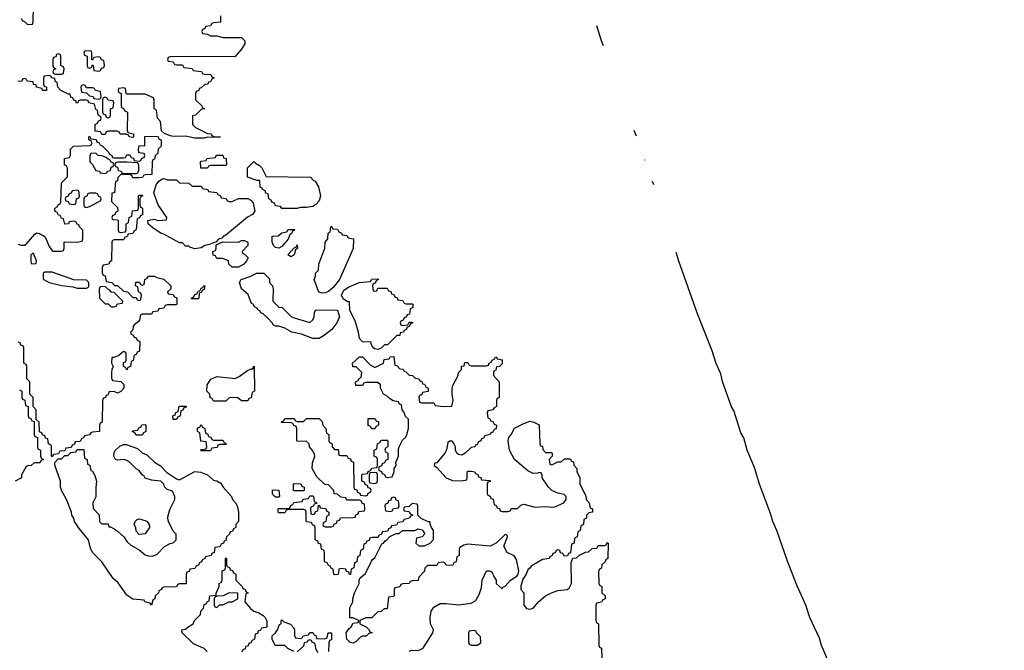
# Model space of a CAD drawing. Header units: inches. Extents: x 2808529 to 2951249, y 860290 to 1033701.
# Tile 23 of 153: x 2944820 to 2951168, y 922938 to 927006. Entities that reach past the tile are written whole.
import ezdxf

# ---------------------------------------------------------------- set-up
doc = ezdxf.new("R2010")
doc.units = ezdxf.units.IN
doc.header["$MEASUREMENT"] = 0
doc.layers.add('C9942', color=7, linetype='Continuous')
doc.layers.add('C9952', color=7, linetype='Continuous')

msp = doc.modelspace()

# ---------------------------------------------------------------- linework, layer by layer
at = {"layer": 'C9942', "color": 6}
for points in [[(2944830, 927014), (2944838, 926998), (2944850, 926994), (2944870, 926974), (2944902, 926978), (2944907.3, 926992.7), (2944910, 927094)], [(2946114, 927030), (2946114, 926990), (2946070, 926986), (2946058, 926982), (2946050, 926966), (2946018, 926962), (2946014, 926950), (2945998, 926942), (2945994, 926930), (2945998, 926918), (2946031.6, 926911.6), (2946050, 926902), (2946090, 926902), (2946131.6, 926891.6), (2946250, 926891), (2946270.8, 926870), (2946270.8, 926850), (2946250, 926815.3), (2946207.3, 926767.3), (2945890, 926768), (2945790, 926766), (2945778, 926762), (2945774, 926750), (2945778, 926738), (2945810, 926734), (2945818, 926718), (2945830, 926714), (2945870, 926714), (2945878, 926698), (2945931.6, 926691.6), (2945938, 926678), (2945991.6, 926671.6), (2945998, 926658), (2946010, 926654), (2946051.6, 926651.6), (2946058, 926638), (2946074, 926630), (2946058, 926622), (2946050, 926606), (2946038, 926602), (2946034, 926590), (2946012.7, 926587.3), (2945990, 926566), (2945978, 926562), (2945974, 926550), (2945958, 926542), (2945954, 926530), (2945954, 926490), (2945994, 926450), (2945998, 926438), (2946012, 926430), (2945990, 926426), (2945954, 926390), (2945934, 926386), (2945934, 926330), (2945954, 926310), (2945991.1, 926291.1), (2946030, 926272), (2946054, 926270), (2946058, 926258), (2946072, 926252), (2946112, 926250), (2946110, 926246), (2946030, 926248), (2946010, 926242), (2945950, 926242), (2945890, 926254), (2945813.6, 926253.6), (2945790, 926257.2), (2945752.9, 926272.9), (2945735.3, 926290), (2945728, 926350), (2945708, 926370), (2945702, 926422), (2945686, 926430), (2945686, 926490), (2945682, 926502), (2945630, 926526), (2945510, 926526), (2945506, 926530), (2945502, 926562), (2945490, 926566), (2945458, 926562), (2945454, 926550), (2945458, 926538), (2945474, 926530), (2945474, 926450), (2945478, 926438), (2945490, 926434), (2945498, 926418), (2945514, 926410), (2945512.7, 926292.7), (2945518, 926278), (2945554, 926270), (2945554, 926250), (2945550, 926246), (2945526, 926250), (2945522, 926262), (2945507.3, 926267.3), (2945468.4, 926268.4), (2945462, 926282), (2945447.3, 926287.3), (2945390, 926286), (2945378, 926282), (2945370, 926266), (2945350, 926266), (2945342, 926282), (2945307.3, 926287.3), (2945306, 926330), (2945322, 926338), (2945327.3, 926352.7), (2945342, 926358), (2945346, 926370), (2945342, 926382), (2945326, 926390), (2945322, 926422), (2945310, 926426), (2945302, 926462), (2945266, 926470), (2945262, 926482), (2945250, 926486), (2945210, 926486), (2945198, 926482), (2945194, 926470), (2945187.3, 926467.3), (2945182, 926482), (2945170, 926486), (2945162, 926502), (2945150, 926506), (2945146, 926526), (2945134, 926526), (2945086, 926550), (2945066, 926570), (2945062, 926602), (2945050, 926606), (2945046, 926626), (2945026, 926630), (2945022, 926642), (2945010, 926646), (2944978, 926642), (2944972.7, 926627.3), (2944972.7, 926592.7), (2944978, 926578), (2944992, 926570), (2944992, 926550), (2944971.6, 926548.4), (2944966, 926550), (2944962, 926562), (2944928, 926570), (2944926, 926586), (2944910, 926588), (2944906, 926606), (2944868.9, 926608.9), (2944862, 926622), (2944850, 926626), (2944838, 926622), (2944834, 926610), (2944808.4, 926608.4)], [(2948583.8, 926836.7), (2948570, 926869.2), (2948541.9, 926966.5)], [(2944810, 925558), (2944830, 925551), (2944850, 925551), (2944861.2, 925558.8), (2944916.6, 925623.4), (2944930, 925630.7), (2944947.3, 925627.3), (2944984.7, 925604.7), (2945010, 925542), (2945032, 925512), (2945087.3, 925512.7), (2945102, 925518), (2945107.3, 925532.7), (2945106, 925570), (2945110, 925574), (2945190, 925572), (2945222, 925578), (2945227.3, 925592.7), (2945227.3, 925647.3), (2945206, 925670), (2945202, 925682), (2945190, 925686), (2945182, 925702), (2945170, 925706), (2945138, 925702), (2945134, 925690), (2945110, 925686), (2945102, 925722), (2945090, 925726), (2945082, 925742), (2945070, 925746), (2945062, 925762), (2945046, 925770), (2945046, 925790), (2945062, 925798), (2945070, 925814), (2945082, 925818), (2945086, 925830), (2945090, 925954), (2945127.3, 925992.7), (2945127.3, 926047.3), (2945122, 926062), (2945108, 926070), (2945108, 926110), (2945142, 926118), (2945147.3, 926132.7), (2945148, 926170), (2945166, 926190), (2945270, 926194), (2945282, 926198), (2945286, 926210), (2945282, 926222), (2945266, 926230), (2945266, 926250), (2945270, 926254), (2945278, 926238), (2945312.7, 926232.7), (2945318, 926218), (2945332.7, 926212.7), (2945338, 926198), (2945352.7, 926192.7), (2945394, 926150), (2945398, 926138), (2945414, 926130), (2945418, 926118), (2945430, 926114), (2945490, 926114), (2945502, 926118), (2945510, 926134), (2945530, 926134), (2945538, 926118), (2945552.7, 926112.7), (2945558, 926098), (2945590, 926094), (2945602, 926098), (2945607.3, 926112.7), (2945622, 926118), (2945626, 926130), (2945622, 926142), (2945587.3, 926147.3), (2945586, 926170), (2945590, 926192), (2945626, 926194), (2945627.3, 926252.7), (2945710, 926254), (2945718, 926238), (2945732, 926230), (2945732, 926190), (2945712, 926170), (2945710, 926146), (2945692.7, 926127.3), (2945690, 926106), (2945678, 926102), (2945674, 926090), (2945672.7, 926007.3), (2945630, 926006), (2945618, 926002), (2945611.6, 925988.4), (2945590, 925986), (2945550, 925986), (2945542, 926002), (2945527.3, 926007.3), (2945472.7, 926007.3), (2945452, 925988), (2945450, 925966), (2945438, 925962), (2945431.3, 925890), (2945414, 925886), (2945412.7, 925832.7), (2945450, 925794), (2945452, 925770), (2945438, 925762), (2945432.7, 925747.3), (2945418, 925742), (2945414, 925730), (2945418, 925718), (2945450, 925714), (2945454, 925710), (2945454, 925650), (2945458, 925638), (2945470, 925634), (2945502, 925638), (2945506, 925650), (2945506, 925690), (2945522, 925698), (2945526, 925730), (2945542, 925738), (2945547.3, 925772.7), (2945582, 925778), (2945586, 925790), (2945586, 925870), (2945590, 925874), (2945610, 925874), (2945614, 925870), (2945598, 925862), (2945594, 925850), (2945594, 925810), (2945598, 925798), (2945612, 925790), (2945612, 925748), (2945598, 925742), (2945592.7, 925727.3), (2945578, 925722), (2945572, 925650), (2945558, 925642), (2945550, 925626), (2945518, 925622), (2945514, 925610), (2945498, 925602), (2945490, 925586), (2945430, 925586), (2945418, 925582), (2945414, 925570), (2945412, 925450), (2945398, 925442), (2945394, 925430), (2945358, 925422), (2945352.7, 925407.3), (2945352.7, 925372.7), (2945358, 925358), (2945370, 925354), (2945378, 925318), (2945414, 925310), (2945432, 925292), (2945450.9, 925290.9), (2945490, 925254), (2945514, 925250), (2945550, 925214), (2945570, 925214), (2945578, 925198), (2945590, 925194), (2945602, 925198), (2945606, 925230), (2945602, 925242), (2945586, 925250), (2945582, 925282), (2945566, 925290), (2945568, 925312), (2945592, 925312), (2945598, 925298), (2945610, 925294), (2945622, 925298), (2945626, 925330), (2945642, 925338), (2945650, 925352), (2945690, 925351.3), (2945703.6, 925343.6), (2945750, 925331.3), (2945794, 925290), (2945794, 925270), (2945774, 925250), (2945778, 925238), (2945810, 925234), (2945818, 925218), (2945832.7, 925212.7), (2945834, 925170), (2945830, 925166), (2945770, 925166), (2945758, 925162), (2945750, 925146), (2945718, 925142), (2945710, 925126), (2945678, 925122), (2945670, 925106), (2945610, 925106), (2945598, 925102), (2945591.6, 925068.4), (2945583.6, 925056.4), (2945559.6, 925040.4), (2945552, 925030), (2945550, 925006), (2945534, 924990), (2945538, 924978), (2945550, 924974), (2945558, 924958), (2945570, 924954), (2945578, 924938), (2945594, 924930), (2945592, 924868), (2945578, 924862), (2945570, 924846), (2945558, 924842), (2945551.6, 924808.4), (2945538, 924802), (2945534, 924770), (2945518, 924762), (2945510, 924746), (2945502, 924762), (2945488.9, 924768.9), (2945490, 924794), (2945502, 924798), (2945506, 924810), (2945506, 924850), (2945502, 924862), (2945490, 924866), (2945459.8, 924840.2), (2945426, 924826), (2945414, 924826), (2945412, 924790), (2945422, 924770), (2945414, 924750), (2945412.7, 924727.3), (2945412.7, 924692.7), (2945418, 924678), (2945472, 924672), (2945492, 924652), (2945492, 924630), (2945472.7, 924607.3), (2945450, 924598), (2945430, 924608), (2945394, 924606), (2945390, 924586), (2945378, 924582), (2945374, 924570), (2945358, 924562), (2945354, 924550), (2945352, 924410), (2945338, 924402), (2945334, 924390), (2945334, 924350), (2945290, 924346), (2945278, 924342), (2945270, 924328), (2945238, 924322), (2945234, 924310), (2945218, 924302), (2945210, 924286), (2945178, 924282), (2945172.7, 924267.3), (2945158, 924262), (2945152.7, 924247.3), (2945118, 924242), (2945110, 924226), (2945078, 924222), (2945070, 924206), (2945038, 924202), (2945030, 924186), (2945026, 924190), (2945026, 924250), (2945022, 924262), (2945006, 924270), (2945002, 924302), (2944987.3, 924307.3), (2944982, 924322), (2944967.3, 924327.3), (2944962, 924342), (2944947.3, 924347.3), (2944946, 924410), (2944926, 924426), (2944926, 924490), (2944906, 924510), (2944906, 924570), (2944886, 924590), (2944886, 924670), (2944866, 924690), (2944866, 924770), (2944862, 924782), (2944846, 924790), (2944846, 924890), (2944842, 924902), (2944827.3, 924907.3), (2944822, 924922), (2944810, 924926)], [(2948796, 926254.2), (2948790, 926269), (2948782.6, 926291.5)], [(2948850.6, 926100.2), (2948850, 926102)], [(2948907.7, 925940.2), (2948899.8, 925962.2)], [(2950000, 922945.6), (2949990, 922969), (2949975.6, 923015.6), (2949914, 923150), (2949888.5, 923228.5), (2949830, 923359), (2949770, 923514), (2949702, 923710), (2949675.1, 923770), (2949661.7, 923821.7), (2949590, 924009.2), (2949556.6, 924116.6), (2949509.7, 924230), (2949488.2, 924308.2), (2949470, 924342), (2949424.2, 924484.2), (2949410, 924509), (2949351.9, 924671.9), (2949340.7, 924720.7), (2949310, 924788.7), (2949285.1, 924870), (2949190, 925109), (2949070, 925448.7), (2949052.3, 925505.2)], [(2947330, 922932.7), (2947350, 922938.4), (2947390, 922937.1), (2947413.3, 922946.7), (2947423.3, 922956.7), (2947484.5, 923050), (2947487.3, 923070), (2947469.6, 923110), (2947467.3, 923150), (2947472.3, 923190), (2947490, 923216.3), (2947530, 923239.3), (2947570, 923240.5), (2947650, 923230.5), (2947730, 923242.8), (2947761.5, 923258.5), (2947782.5, 923297.5), (2947796.6, 923343.4), (2947802.7, 923390), (2947830, 923451), (2947850, 923451.3), (2947864.7, 923444.7), (2947878, 923410), (2947891, 923390), (2947892, 923370), (2947930, 923334), (2947935.3, 923344.7), (2947950, 923351.3), (2947984, 923390), (2948024.5, 923415.5), (2948034, 923430), (2948037.2, 923450), (2948024.1, 923524.1), (2948007, 923547), (2947962, 923570), (2947942, 923610), (2947966, 923670), (2947962, 923682), (2947950, 923686), (2947890.9, 923629.1), (2947854, 923610), (2947710, 923622), (2947683.6, 923616.4), (2947658, 923602), (2947654, 923590), (2947654, 923550), (2947638, 923542), (2947634, 923510), (2947618, 923502), (2947610, 923486), (2947570, 923488), (2947562, 923502), (2947550, 923506), (2947518, 923502), (2947510, 923486), (2947450, 923486), (2947432, 923468), (2947430, 923448), (2947394, 923410), (2947390, 923388), (2947350, 923386), (2947338, 923382), (2947331.6, 923368.4), (2947290, 923366), (2947278, 923362), (2947271.6, 923348.4), (2947238, 923342), (2947234, 923330), (2947234, 923290), (2947230, 923286), (2947198, 923282), (2947190, 923206), (2947170, 923206), (2947151.3, 923188.7), (2947130, 923186), (2947090, 923148), (2947052.7, 923147.3), (2947014, 923130), (2947014, 923110), (2947054, 923090), (2947074, 923070), (2947078, 923058), (2947092, 923050), (2947070, 923046), (2947054, 923030), (2947030, 923028.7), (2947016.9, 923023.1), (2946990, 922995.3), (2946970, 922984), (2946950, 922989.2), (2946929.6, 923009.6), (2946924, 923050), (2946942.7, 923077.3), (2946958, 923090), (2946970, 923114), (2947002, 923118), (2947006, 923130), (2946967.3, 923147.3), (2946948.7, 923148.7), (2946948.4, 923211.6), (2946968, 923250), (2946968, 923270), (2946978, 923310), (2947008, 923370), (2947008.4, 923391.6), (2947015.3, 923404.7), (2947050, 923434), (2947087.3, 923512.7), (2947095.3, 923524.7), (2947110, 923534), (2947154.6, 923625.4), (2947166, 923630), (2947175.3, 923644.7), (2947186, 923650), (2947207.3, 923672.7), (2947248, 923692), (2947267.3, 923692.7), (2947288.4, 923711.6), (2947368.4, 923711.6), (2947390, 923722), (2947415.3, 923715.3), (2947432, 923690), (2947414, 923670), (2947378, 923662), (2947374, 923630), (2947392.7, 923612.7), (2947430, 923612), (2947466, 923630), (2947487.3, 923652.7), (2947488, 923710), (2947475.3, 923730), (2947467.3, 923752.7), (2947467.3, 923767.3), (2947452.7, 923767.3), (2947409.2, 923789.2), (2947386, 923810), (2947386, 923870), (2947382, 923882), (2947350, 923886), (2947330, 923866), (2947298, 923862), (2947294, 923850), (2947298, 923838), (2947330, 923834), (2947338, 923818), (2947354, 923810), (2947338, 923802), (2947334, 923790), (2947298, 923782), (2947290, 923766), (2947258, 923762), (2947250, 923746), (2947218, 923742), (2947212.7, 923727.3), (2947198, 923722), (2947192.7, 923707.3), (2947158, 923702), (2947152.7, 923687.3), (2947138, 923682), (2947130, 923666), (2947090, 923666), (2947078, 923662), (2947072.7, 923647.3), (2947058, 923642), (2947052.7, 923627.3), (2947038, 923622), (2947034, 923590), (2947018, 923582), (2947014, 923550), (2946998, 923542), (2946994, 923510), (2946978, 923502), (2946974, 923470), (2946958, 923462), (2946952.7, 923427.3), (2946947.3, 923427.3), (2946942, 923442), (2946927.3, 923447.3), (2946922, 923462), (2946890, 923466), (2946878, 923462), (2946872.7, 923427.3), (2946850, 923426), (2946846, 923430), (2946842, 923462), (2946827.3, 923467.3), (2946822, 923482), (2946810, 923486), (2946802, 923502), (2946786, 923510), (2946786, 923570), (2946782, 923582), (2946766, 923590), (2946762, 923622), (2946747.3, 923627.3), (2946742, 923642), (2946726, 923650), (2946726, 923730), (2946722, 923742), (2946707.3, 923747.3), (2946702, 923762), (2946670, 923766), (2946666, 923770), (2946666, 923830), (2946662, 923842), (2946650, 923846), (2946550, 923846), (2946538, 923842), (2946530, 923826), (2946490, 923826), (2946486, 923830), (2946486, 923850), (2946490, 923854), (2946550, 923854), (2946562, 923858), (2946567.3, 923872.7), (2946582, 923878), (2946587.3, 923892.7), (2946642, 923898), (2946647.3, 923912.7), (2946682, 923918), (2946690, 923934), (2946710, 923934), (2946714, 923930), (2946718, 923898), (2946732.7, 923892.7), (2946734, 923886), (2946718, 923882), (2946712.7, 923867.3), (2946698, 923862), (2946694, 923850), (2946698, 923818), (2946710, 923814), (2946722, 923818), (2946727.3, 923832.7), (2946742, 923838), (2946746, 923874), (2946752.7, 923872.7), (2946758, 923858), (2946792.7, 923852.7), (2946798, 923838), (2946814, 923830), (2946814, 923810), (2946798, 923802), (2946794, 923770), (2946778, 923762), (2946774, 923750), (2946778, 923738), (2946790, 923734), (2946830, 923734), (2946842, 923738), (2946847.3, 923752.7), (2946862, 923758), (2946867.3, 923772.7), (2946882, 923778), (2946887.3, 923792.7), (2946970, 923794), (2946982, 923798), (2946987.3, 923812.7), (2947002, 923818), (2947007.3, 923832.7), (2947042, 923838), (2947046, 923850), (2947042, 923882), (2947027.3, 923887.3), (2947022, 923902), (2947010, 923906), (2946930, 923906), (2946922, 923922), (2946890, 923926), (2946870, 923946), (2946847.3, 923947.3), (2946846, 923970), (2946810, 924006), (2946787.3, 924007.3), (2946736.4, 924056.4), (2946706, 924110), (2946707.3, 924147.3), (2946722, 924190), (2946720.4, 924200.4), (2946710, 924226), (2946688, 924250), (2946686, 924270), (2946667.3, 924287.3), (2946610, 924286), (2946606, 924290), (2946606, 924370), (2946602, 924382), (2946587.3, 924387.3), (2946582, 924402), (2946570, 924406), (2946507.3, 924407.3), (2946510, 924414), (2946522, 924418), (2946530, 924434), (2946590, 924434), (2946598, 924418), (2946610, 924414), (2946650, 924414), (2946670, 924434), (2946750, 924434), (2946770, 924414), (2946774, 924390), (2946794, 924370), (2946798, 924338), (2946814, 924330), (2946814, 924290), (2946818, 924278), (2946834, 924270), (2946834, 924250), (2946850, 924234), (2946872.7, 924232.7), (2946878, 924198), (2946890, 924194), (2946930, 924194), (2946938, 924178), (2946952.7, 924172.7), (2946958, 924158), (2946972.7, 924152.7), (2946974, 923990), (2946978, 923978), (2946992.7, 923972.7), (2946998, 923958), (2947012.7, 923952.7), (2947018, 923938), (2947050, 923934), (2947062, 923938), (2947067.3, 923952.7), (2947082, 923958), (2947086, 923970), (2947082, 923982), (2947067.3, 923987.3), (2947062, 924002), (2947047.3, 924007.3), (2947042, 924022), (2947026, 924030), (2947026, 924070), (2947030, 924074), (2947062, 924078), (2947067.3, 924092.7), (2947082, 924098), (2947090, 924114), (2947122, 924118), (2947126, 924130), (2947126, 924170), (2947122, 924182), (2947106, 924190), (2947106, 924230), (2947122, 924238), (2947126, 924270), (2947142, 924278), (2947150, 924294), (2947190, 924294), (2947194, 924290), (2947194, 924250), (2947178, 924242), (2947174, 924230), (2947178, 924218), (2947194, 924210), (2947194, 924170), (2947178, 924162), (2947172.7, 924147.3), (2947158, 924142), (2947152.7, 924127.3), (2947138, 924122), (2947134, 924110), (2947138, 924098), (2947152.7, 924092.7), (2947158, 924078), (2947172.7, 924072.7), (2947178, 924058), (2947190, 924054), (2947222, 924058), (2947235.3, 924090), (2947235.3, 924110), (2947248, 924130), (2947246, 924150), (2947262, 924190), (2947262, 924238), (2947266, 924250), (2947287.3, 924292.7), (2947310, 924314), (2947315.3, 924330), (2947326, 924370), (2947326, 924430), (2947307.3, 924447.3), (2947296.4, 924476.4), (2947286, 924490), (2947282, 924522), (2947267.3, 924527.3), (2947262, 924542), (2947228.4, 924548.4), (2947210, 924558), (2947190, 924578), (2947166, 924590), (2947146, 924630), (2947146, 924650), (2947130, 924666), (2947050, 924666), (2947038, 924662), (2947030, 924646), (2946987.3, 924647.3), (2946986, 924670), (2947002, 924678), (2947010, 924694), (2947022, 924698), (2947026, 924730), (2946990, 924766), (2946967.3, 924767.3), (2946966, 924790), (2947010, 924831.3), (2947030, 924831), (2947079.8, 924779.8), (2947110, 924762), (2947166, 924790), (2947170, 924814), (2947202, 924818), (2947208.4, 924831.6), (2947232.7, 924832.7), (2947238, 924778), (2947252.7, 924772.7), (2947270, 924754), (2947292.7, 924752.7), (2947298, 924738), (2947310, 924734), (2947330, 924714), (2947351.6, 924711.6), (2947370, 924694), (2947394, 924690), (2947398, 924678), (2947414, 924670), (2947418, 924658), (2947430, 924654), (2947438, 924638), (2947454, 924630), (2947452.7, 924607.3), (2947418, 924602), (2947412.7, 924587.3), (2947398, 924582), (2947394, 924570), (2947398, 924538), (2947410, 924534), (2947490, 924534), (2947498, 924518), (2947550, 924512), (2947606, 924514), (2947614, 924550), (2947609, 924590), (2947609, 924630), (2947613.6, 924646.4), (2947648, 924710), (2947649.1, 924730.9), (2947668, 924750), (2947669.1, 924770.9), (2947686, 924774), (2947690, 924794), (2947710, 924794), (2947718, 924778), (2947730, 924774), (2947830, 924774), (2947842, 924778), (2947846, 924790), (2947862, 924798), (2947866, 924810), (2947882, 924818), (2947888.4, 924831.6), (2947894, 924830), (2947898, 924818), (2947930, 924812), (2947930, 924786), (2947914, 924770), (2947894, 924766), (2947890, 924746), (2947878, 924742), (2947874, 924730), (2947874, 924710), (2947912, 924670), (2947912, 924568), (2947898, 924562), (2947894, 924550), (2947894, 924510), (2947878, 924502), (2947871.3, 924488.7), (2947838, 924482), (2947834, 924470), (2947838, 924438), (2947850, 924434), (2947858, 924418), (2947870, 924414), (2947878, 924398), (2947894, 924390), (2947892.7, 924367.3), (2947878, 924362), (2947870, 924346), (2947858, 924342), (2947854, 924330), (2947818, 924322), (2947810, 924306), (2947798, 924302), (2947794, 924290), (2947778, 924282), (2947770, 924266), (2947758, 924262), (2947754, 924250), (2947730, 924246), (2947692, 924210), (2947670, 924198), (2947650, 924202), (2947638, 924210), (2947629, 924230), (2947628.7, 924250), (2947616.4, 924276.4), (2947607.3, 924287.3), (2947590, 924288), (2947581, 924279), (2947571.1, 924231.1), (2947560.7, 924210), (2947510, 924148), (2947494, 924146), (2947492, 924130), (2947510, 924118), (2947570, 924050.7), (2947610, 924034), (2947669.1, 924030.9), (2947702, 924038), (2947706, 924050), (2947706, 924090), (2947710, 924094), (2947730, 924094), (2947754, 924090), (2947758, 924078), (2947772.7, 924072.7), (2947778, 924058), (2947792.7, 924052.7), (2947798, 924038), (2947852.7, 924032.7), (2947852.7, 924027.3), (2947838, 924022), (2947834, 924010), (2947834, 923950), (2947838, 923938), (2947852.7, 923932.7), (2947858, 923918), (2947872.7, 923912.7), (2947878, 923878), (2947892.7, 923872.7), (2947898, 923858), (2947912.7, 923852.7), (2947918, 923838), (2947930, 923834), (2947970, 923834), (2947982, 923838), (2947990, 923854), (2948030, 923854), (2948050, 923874), (2948070, 923882), (2948142.5, 923862.5), (2948210, 923866), (2948250, 923860.5), (2948270, 923863.8), (2948329, 923890), (2948344, 923910), (2948344, 923930), (2948330, 923944), (2948290, 923952.7), (2948250, 923969.6), (2948229.6, 923989.6), (2948189, 924050), (2948188.4, 924068.4), (2948182, 924082), (2948170, 924086), (2948159.8, 924080.2), (2948130, 924079), (2948095.5, 924095.5), (2948009.4, 924169.4), (2947977.2, 924230), (2947969.2, 924290), (2947973.2, 924310), (2947989.4, 924330.6), (2948009.6, 924370.4), (2948070, 924402), (2948110, 924416), (2948134, 924410), (2948170, 924392), (2948174, 924270), (2948178, 924258), (2948190, 924254), (2948192.7, 924232.7), (2948210, 924214), (2948250, 924214), (2948254, 924210), (2948254, 924190), (2948234, 924170), (2948238, 924138), (2948250, 924134), (2948290, 924154), (2948310, 924154), (2948332.7, 924172.7), (2948370, 924174), (2948378, 924158), (2948390, 924154), (2948392.7, 924132.7), (2948411.6, 924111.6), (2948412.7, 924092.7), (2948431.1, 924051.1), (2948432, 924010), (2948470, 923934), (2948472, 923912), (2948492, 923890), (2948498, 923858), (2948514, 923850), (2948512, 923830), (2948490, 923826), (2948474, 923810), (2948474, 923790), (2948458, 923782), (2948454, 923750), (2948438, 923742), (2948434, 923710), (2948418, 923702), (2948414, 923670), (2948398, 923662), (2948394, 923630), (2948378, 923622), (2948372, 923568), (2948358, 923562), (2948352.7, 923547.3), (2948330, 923546), (2948322, 923562), (2948307.3, 923567.3), (2948302, 923582), (2948290, 923586), (2948278, 923582), (2948272.7, 923567.3), (2948258, 923562), (2948254, 923550), (2948238, 923542), (2948234, 923530), (2948190, 923524), (2948118, 923482), (2948110, 923468.7), (2948098, 923462), (2948086, 923430), (2948063.5, 923396.5), (2948051.3, 923351.3), (2948052, 923330), (2948070.8, 923310), (2948070.8, 923230), (2948087.5, 923207.5), (2948110, 923202.8), (2948130, 923210.7), (2948166, 923254), (2948209.2, 923290), (2948249, 923310), (2948290, 923324.9), (2948350, 923330.5), (2948361.6, 923338.4), (2948377, 923370), (2948376.4, 923503.6), (2948387.3, 923532.7), (2948410, 923534), (2948428.4, 923551.6), (2948468.4, 923571.6), (2948487.3, 923572.7), (2948510, 923594), (2948542, 923598), (2948550, 923614), (2948590, 923614), (2948602, 923618), (2948607.3, 923632.7), (2948614, 923630), (2948612, 923530), (2948598, 923522), (2948594, 923510), (2948574, 923490), (2948571.3, 923468.7), (2948558, 923462), (2948552.7, 923447.3), (2948554, 923370), (2948558, 923358), (2948574, 923350), (2948574, 923310), (2948594, 923290), (2948594, 923270), (2948578, 923262), (2948571.3, 923248.7), (2948538, 923242), (2948534, 923230), (2948534, 923130), (2948538, 923118), (2948552, 923110), (2948554, 922970), (2948558, 922958), (2948571.6, 922951.6), (2948574, 922890)], [(2944818, 924618), (2944834, 924610), (2944834, 924570), (2944838, 924558), (2944852.7, 924552.7), (2944858, 924518), (2944874, 924510), (2944874, 924450), (2944878, 924438), (2944892.7, 924432.7), (2944898, 924418), (2944914, 924414), (2944914, 924330), (2944918, 924318), (2944934, 924310), (2944934, 924250), (2944938, 924238), (2944954, 924230), (2944954, 924190), (2944958, 924178), (2944974, 924170), (2944958, 924162), (2944950, 924148), (2944912.7, 924147.3), (2944894, 924130), (2944870, 924128), (2944859.6, 924120.4), (2944832, 924070), (2944831.3, 924050), (2944790.7, 924029.3)], [(2946029.5, 922929.5), (2946010, 922949), (2945940.1, 922980.1), (2945868, 923050), (2945866, 923070), (2945890, 923074), (2945906, 923090), (2945938, 923110), (2945946, 923130), (2945986, 923170), (2945988.4, 923191.6), (2946006, 923210), (2946010, 923234), (2946022, 923238), (2946030, 923254), (2946042, 923258), (2946046, 923290), (2946086, 923294), (2946086, 923306), (2946106, 923350), (2946106, 923370), (2946122, 923378), (2946126, 923390), (2946126, 923450), (2946142, 923458), (2946146, 923470), (2946146, 923530), (2946150, 923534), (2946154, 923530), (2946154, 923490), (2946158, 923478), (2946172.7, 923472.7), (2946178, 923458), (2946192.7, 923452.7), (2946198, 923438), (2946214, 923430), (2946214, 923390), (2946254, 923350), (2946258, 923338), (2946274, 923330), (2946278, 923318), (2946294, 923310), (2946278, 923302), (2946272, 923250), (2946307.5, 923207.5), (2946330, 923191.3), (2946361, 923181), (2946390, 923162), (2946402, 923150), (2946412.7, 923127.3), (2946414, 923090), (2946410, 923086), (2946378, 923082), (2946372.7, 923067.3), (2946358, 923062), (2946352.7, 923047.3), (2946338, 923042), (2946334, 923010), (2946318, 923002), (2946310, 922986), (2946298, 922982), (2946292.7, 922967.3), (2946278, 922962), (2946272.7, 922947.3), (2946258, 922942), (2946252.7, 922927.3)], [(2946588, 922930), (2946548, 922950), (2946528.7, 922968.7), (2946468, 922970), (2946448, 923010), (2946448, 923032), (2946470, 923052), (2946482, 923070), (2946495.3, 923104.7), (2946506, 923110), (2946506, 923130), (2946510, 923134), (2946522, 923122), (2946566, 923106), (2946586, 923086), (2946592, 923070), (2946592.7, 923032.7), (2946598, 923018), (2946630, 923014), (2946642, 923018), (2946648.4, 923031.6), (2946682, 923038), (2946690, 923054), (2946710, 923054), (2946718, 923038), (2946730, 923034), (2946734, 923014), (2946787.3, 923012.7), (2946802, 923018), (2946808.9, 923051.1), (2946830, 923052), (2946831.3, 923011.3), (2946830, 923006), (2946818, 923002), (2946812.7, 922987.3), (2946811, 922930)], [(2946742, 922922), (2946728.7, 922950), (2946728, 922968), (2946722, 922982), (2946706, 922990), (2946702, 923002), (2946690, 923006), (2946678, 923002), (2946674, 922990), (2946654, 922986), (2946650, 922966), (2946610, 922929.3)]]:
    msp.add_lwpolyline(points, dxfattribs=at)
for points in [[(2945070, 926786), (2945058, 926782), (2945052.7, 926767.3), (2945038, 926762), (2945034, 926750), (2945034, 926710), (2945038, 926698), (2945054, 926690), (2945038, 926682), (2945034, 926670), (2945038, 926658), (2945050, 926654), (2945090, 926654), (2945102, 926658), (2945106, 926690), (2945102, 926702), (2945086, 926710), (2945086, 926770), (2945082, 926782)], [(2945270, 926806), (2945238, 926802), (2945234, 926790), (2945238, 926778), (2945254, 926770), (2945254, 926710), (2945258, 926698), (2945270, 926694), (2945282, 926698), (2945290, 926714), (2945294, 926710), (2945298, 926678), (2945330, 926674), (2945342, 926678), (2945347.3, 926692.7), (2945362, 926698), (2945366, 926710), (2945362, 926742), (2945347.3, 926747.3), (2945342, 926762), (2945330, 926766), (2945298, 926762), (2945290, 926746), (2945286, 926750), (2945286, 926790), (2945282, 926802)], [(2945230, 926586), (2945218, 926582), (2945214, 926570), (2945218, 926538), (2945250, 926534), (2945270, 926514), (2945294, 926510), (2945298, 926498), (2945330, 926494), (2945342, 926498), (2945346, 926510), (2945342, 926542), (2945308.4, 926548.4), (2945302, 926562), (2945290, 926566), (2945250, 926566), (2945242, 926582)], [(2945370, 926506), (2945358, 926502), (2945354, 926490), (2945354, 926410), (2945358, 926398), (2945372.7, 926392.7), (2945378, 926378), (2945390, 926374), (2945402, 926378), (2945406, 926390), (2945406, 926430), (2945422, 926438), (2945426, 926470), (2945422, 926482), (2945390, 926486), (2945382, 926502)], [(2945310, 926146), (2945278, 926142), (2945272, 926128), (2945272, 926090), (2945290, 926072), (2945310, 926034), (2945334, 926030), (2945338, 926018), (2945370, 926014), (2945382, 926018), (2945386, 926030), (2945406, 926034), (2945410, 926054), (2945422, 926058), (2945426, 926070), (2945422, 926082), (2945410, 926086), (2945402, 926102), (2945390, 926106), (2945378, 926118), (2945350, 926128.7), (2945326, 926130)], [(2945987.3, 926047.3), (2945986, 926090), (2945990, 926094), (2946022, 926098), (2946028.4, 926111.6), (2946082, 926118), (2946086, 926130), (2946091.6, 926131.6), (2946130, 926131.3), (2946134, 926114), (2946152, 926110), (2946154, 926070), (2946150, 926066), (2946050, 926066), (2946038, 926062), (2946030, 926048)], [(2945510, 926088), (2945452.7, 926087.3), (2945438, 926082), (2945434, 926070), (2945438, 926058), (2945450, 926054), (2945454, 926034), (2945474, 926030), (2945478, 926018), (2945490, 926014), (2945570, 926014), (2945582, 926018), (2945587.3, 926032.7), (2945587.3, 926067.3), (2945582, 926082)], [(2946510, 925788.7), (2946502, 925802), (2946470, 925806), (2946462, 925822), (2946446, 925830), (2946442, 925842), (2946426, 925850), (2946422, 925882), (2946407.3, 925887.3), (2946402, 925902), (2946386, 925910), (2946382, 925922), (2946370, 925926), (2946368, 925968), (2946352, 925968), (2946288.7, 925990), (2946288.9, 926051.1), (2946330, 926091.3), (2946339.6, 926079.6), (2946365.4, 926065.4), (2946382, 926050), (2946410, 925994), (2946694, 925990), (2946711.3, 925971.3), (2946724.7, 925964.7), (2946747.1, 925927.1), (2946758.8, 925870), (2946750, 925838), (2946730, 925814), (2946710, 925802), (2946670, 925795.3), (2946630, 925795.3), (2946610, 925789)], [(2945770, 925974), (2945830, 925974), (2945850, 925954), (2945910, 925952), (2945932.7, 925932.7), (2945990, 925932), (2945998, 925918), (2946034, 925910), (2946038, 925898), (2946091.6, 925891.6), (2946098, 925878), (2946114, 925870), (2946118, 925858), (2946151.6, 925851.6), (2946158, 925838), (2946170, 925834), (2946190, 925834), (2946230, 925852), (2946290, 925852), (2946310, 925842), (2946325.4, 925825.4), (2946336, 925770), (2946321, 925750), (2946288.6, 925731.4), (2946146.4, 925613.6), (2946134, 925610), (2946123.6, 925596.4), (2946102, 925590), (2946086.4, 925573.6), (2946044, 925556), (2946014, 925550), (2945990, 925535.3), (2945950, 925528), (2945918, 925538), (2945910, 925546), (2945890, 925546), (2945870, 925566), (2945850, 925566), (2945750, 925622), (2945729.1, 925629.1), (2945680.2, 925660.2), (2945648, 925690), (2945646, 925710), (2945664, 925716), (2945690, 925718.8), (2945710, 925711), (2945766, 925714), (2945768, 925730), (2945712.5, 925812.5), (2945684, 925890), (2945700.2, 925939.8), (2945716.4, 925963.6), (2945740.4, 925979.6), (2945750, 925982)], [(2945190, 925906), (2945158, 925902), (2945152.7, 925887.3), (2945138, 925882), (2945132.7, 925867.3), (2945118, 925862), (2945114, 925850), (2945118, 925838), (2945132.7, 925832.7), (2945138, 925818), (2945170, 925814), (2945182, 925818), (2945186, 925850), (2945202, 925858), (2945206, 925870), (2945202, 925902)], [(2945310, 925886), (2945270, 925886), (2945258, 925882), (2945254, 925870), (2945238, 925862), (2945234, 925850), (2945234, 925810), (2945238, 925798), (2945250, 925794), (2945270, 925802), (2945342, 925838), (2945346, 925850), (2945342, 925862), (2945330, 925866), (2945322, 925882)], [(2946770, 925242), (2946748.9, 925248.9), (2946718, 925330), (2946727.3, 925352.7), (2946728, 925370), (2946746, 925390), (2946748, 925430), (2946787.3, 925532.7), (2946788.9, 925571.1), (2946807.3, 925592.7), (2946808, 925630), (2946822, 925638), (2946826, 925670), (2946830, 925674), (2946838, 925658), (2946870, 925654), (2946878, 925638), (2946894, 925630), (2946898, 925618), (2946930, 925614), (2946938, 925598), (2946972.7, 925592.7), (2946971, 925531), (2946882.8, 925330), (2946841.1, 925278.9), (2946810, 925253.2), (2946790, 925244)], [(2946490, 925533.2), (2946470, 925537.2), (2946457.2, 925550), (2946448.4, 925571.6), (2946448, 925610), (2946487.3, 925612.7), (2946510, 925632), (2946542, 925638), (2946550, 925652), (2946592.7, 925652.7), (2946590, 925646), (2946578, 925642), (2946574, 925630), (2946562, 925618), (2946551.3, 925590), (2946510, 925544)], [(2946189, 925409), (2946168.7, 925428.7), (2946166, 925450), (2946130, 925466), (2946090, 925466), (2946082, 925482), (2946067.3, 925487.3), (2946066, 925510), (2946082, 925518), (2946087.3, 925532.7), (2946087.3, 925552.7), (2946130, 925574), (2946230, 925572), (2946250, 925582), (2946270, 925582), (2946290, 925572), (2946290.8, 925549.2), (2946254, 925510), (2946258, 925498), (2946270, 925494), (2946292, 925470), (2946282, 925450), (2946264.7, 925430), (2946230, 925409.3)], [(2946570, 925475.3), (2946549.4, 925490), (2946590, 925534), (2946602, 925538), (2946610, 925554), (2946611, 925530), (2946598, 925522), (2946590, 925488.7)], [(2944910, 925498), (2944902, 925498), (2944892.7, 925487.3), (2944892, 925450), (2944894, 925434), (2944910, 925432), (2944926, 925434), (2944928, 925450)], [(2945030, 925378), (2944982, 925378), (2944971.3, 925368.7), (2944971.6, 925331.6), (2945010.7, 925310.7), (2945090, 925291), (2945163.6, 925283.6), (2945190, 925274), (2945250, 925274), (2945262, 925278), (2945266, 925290), (2945266, 925310), (2945250, 925326), (2945170, 925328)], [(2946690, 925052), (2946709, 925071), (2946718, 925090), (2946720.4, 925119.6), (2946730, 925134), (2946870, 925132), (2946881, 925090), (2946864, 925050), (2946832.2, 925007.8), (2946786, 924970), (2946750, 924949.6), (2946710, 924949.6), (2946636.6, 924976.6), (2946575.3, 924990), (2946530, 925016), (2946490, 925029), (2946468.4, 925028.4), (2946455.3, 925035.3), (2946448, 925050), (2946420.2, 925080.2), (2946390, 925108), (2946374.6, 925114.6), (2946370, 925126), (2946354.6, 925134.6), (2946350, 925146), (2946334.6, 925154.6), (2946326, 925170), (2946314.6, 925174.6), (2946293.2, 925233.2), (2946249, 925270), (2946238, 925310), (2946248, 925330), (2946309.2, 925350.8), (2946346, 925370), (2946394, 925370), (2946430, 925334), (2946431.3, 925310), (2946450.6, 925290), (2946454.8, 925270), (2946452, 925190), (2946490, 925152), (2946512, 925150), (2946570, 925092), (2946590, 925082)], [(2947110, 925254), (2947122, 925258), (2947130, 925274), (2947190, 925274), (2947198, 925258), (2947212.7, 925252.7), (2947218, 925238), (2947232.7, 925232.7), (2947238, 925218), (2947252.7, 925212.7), (2947258, 925198), (2947290, 925194), (2947298, 925178), (2947310, 925174), (2947350, 925174), (2947354, 925170), (2947354, 925150), (2947338, 925142), (2947332.7, 925107.3), (2947318, 925102), (2947312.7, 925087.3), (2947298, 925082), (2947292.7, 925067.3), (2947278, 925062), (2947274, 925050), (2947278, 925038), (2947290, 925034), (2947322, 925038), (2947330, 925054), (2947350, 925054), (2947354, 925050), (2947338, 925042), (2947330, 925026), (2947318, 925022), (2947314, 925010), (2947298, 925002), (2947294, 924990), (2947274, 924986), (2947270.9, 924969.1), (2947252, 924968), (2947190.9, 924909.1), (2947172, 924908), (2947150, 924888), (2947130, 924878), (2947110, 924882), (2947098, 924890), (2947086, 924914), (2947086, 924926), (2947030, 924929), (2947010, 924948.7), (2947005.2, 924990), (2946982.5, 925062.5), (2946949, 925130), (2946946, 925186), (2946934, 925186), (2946905.6, 925205.6), (2946895.3, 925230), (2946910, 925262), (2946940.2, 925279.8), (2947008.9, 925311.1), (2947082, 925318), (2947090, 925332), (2947130, 925334), (2947134, 925330), (2947118, 925322), (2947112.7, 925307.3), (2947098, 925302), (2947094, 925290), (2947098, 925258)], [(2945370, 925286), (2945338, 925282), (2945332.7, 925267.3), (2945334, 925210), (2945370, 925174), (2945390, 925174), (2945410, 925154), (2945430, 925154), (2945442, 925158), (2945450, 925174), (2945482, 925178), (2945486, 925190), (2945430, 925246), (2945410, 925248), (2945402, 925262), (2945386, 925270)], [(2945930, 925206), (2945926, 925210), (2945942, 925218), (2945950, 925234), (2945962, 925238), (2945970, 925254), (2945982, 925258), (2945990, 925274), (2946002, 925278), (2946006, 925290), (2946014, 925290), (2946010, 925266), (2945998, 925262), (2945990, 925246), (2945978, 925242), (2945974, 925210), (2945970, 925206)], [(2946250, 924548), (2946227.3, 924567.3), (2946190, 924568), (2946170, 924566), (2946150, 924546), (2946070, 924546), (2946062, 924562), (2946047.3, 924567.3), (2946046, 924590), (2946026, 924610), (2946028, 924650), (2946053.2, 924686.8), (2946090, 924704), (2946210, 924690.7), (2946235.9, 924704.1), (2946290, 924744.7), (2946314, 924754), (2946326, 924754), (2946326, 924766), (2946331.3, 924771.3), (2946334, 924610), (2946318, 924602), (2946312.7, 924567.3), (2946298, 924562), (2946290, 924548)], [(2945810, 924426), (2945808, 924450), (2945822, 924458), (2945827.3, 924472.7), (2945842, 924478), (2945847.3, 924512.7), (2945892.7, 924512.7), (2945892.7, 924507.3), (2945878, 924502), (2945872.7, 924487.3), (2945858, 924482), (2945854, 924450), (2945838, 924442), (2945830, 924426)], [(2947090, 924366), (2947082, 924382), (2947067.3, 924387.3), (2947067.3, 924432.7), (2947110, 924434), (2947118, 924418), (2947132.7, 924412.7), (2947134, 924390), (2947118, 924382), (2947110, 924366)], [(2945570, 924326), (2945562, 924342), (2945546, 924350), (2945550, 924354), (2945582, 924358), (2945587.3, 924372.7), (2945602, 924378), (2945607.3, 924392.7), (2945630, 924394), (2945634, 924390), (2945634, 924350), (2945618, 924342), (2945610, 924326)], [(2946070, 924294), (2946130, 924294), (2946138, 924278), (2946154, 924270), (2946150, 924266), (2946110, 924266), (2946098, 924262), (2946092.7, 924247.3), (2946058, 924242), (2946050, 924226), (2945990, 924226), (2945986, 924230), (2945990, 924234), (2946022, 924238), (2946026, 924250), (2946022, 924282), (2945987.3, 924287.3), (2945982, 924342), (2945966, 924350), (2945967.3, 924372.7), (2945982, 924378), (2945990, 924394), (2945998, 924378), (2946014, 924370), (2946018, 924338), (2946032.7, 924332.7), (2946038, 924318), (2946052.7, 924312.7), (2946058, 924298)], [(2945850, 924038), (2945949.4, 924090.6), (2945987.9, 924087.9), (2946030.5, 924070.5), (2946070, 924036), (2946090.6, 924030.6), (2946116.3, 924016.3), (2946131.3, 923990), (2946184.7, 923930), (2946191.1, 923911.1), (2946212, 923890), (2946222, 923870), (2946231.3, 923830), (2946231.6, 923768.4), (2946214, 923750), (2946214, 923730), (2946198, 923722), (2946192.7, 923707.3), (2946178, 923702), (2946172.7, 923687.3), (2946154, 923670), (2946150, 923646), (2946138, 923642), (2946134, 923630), (2946118, 923622), (2946110, 923606), (2946078, 923602), (2946074, 923570), (2946058, 923562), (2946054, 923550), (2946018, 923542), (2946014, 923530), (2945998, 923522), (2945990, 923506), (2945978, 923502), (2945974, 923490), (2945958, 923482), (2945950, 923466), (2945918, 923462), (2945912.7, 923447.3), (2945898, 923442), (2945894, 923430), (2945892.7, 923367.3), (2945850, 923366), (2945838, 923362), (2945834, 923350), (2945827.3, 923347.3), (2945750, 923346), (2945738, 923342), (2945734, 923330), (2945718, 923322), (2945714, 923310), (2945694, 923290), (2945692, 923270), (2945678, 923262), (2945670, 923228.7), (2945662, 923242), (2945626, 923250), (2945622, 923262), (2945550, 923269), (2945510, 923294), (2945454.2, 923374.2), (2945422.5, 923402.5), (2945349, 923510), (2945289, 923570), (2945276.5, 923596.5), (2945264, 923650), (2945203.2, 923723.2), (2945173.2, 923770), (2945169, 923790), (2945157.2, 923810), (2945153.2, 923830), (2945121.2, 923910), (2945088.7, 923970), (2945084, 923990), (2945084, 924030), (2945047.3, 924132.7), (2945046, 924150), (2945067.3, 924172.7), (2945090, 924174), (2945110, 924194), (2945130, 924194), (2945150, 924214), (2945182, 924218), (2945190, 924234), (2945232.7, 924232.7), (2945238, 924178), (2945254, 924170), (2945258, 924138), (2945271.6, 924131.6), (2945278, 924098), (2945290, 924094), (2945305.4, 924065.4), (2945316, 924030), (2945310.7, 923989.3), (2945310.7, 923929.3), (2945292, 923890), (2945292.7, 923852.7), (2945331.6, 923811.6), (2945334, 923770), (2945350, 923754), (2945390, 923754), (2945394, 923734), (2945406, 923734), (2945430, 923722), (2945450, 923706), (2945490.4, 923670.4), (2945510, 923641), (2945535.9, 923615.9), (2945590, 923586), (2945630, 923554), (2945648.1, 923548.1), (2945674.5, 923545.5), (2945703.7, 923556.3), (2945752.7, 923607.3), (2945790, 923626.8), (2945810, 923631.3), (2945828.7, 923650), (2945828, 923688), (2945810, 923706), (2945779.3, 923770), (2945775.1, 923790), (2945776.2, 923810), (2945790, 923851), (2945819.3, 923910), (2945821.2, 923930), (2945804.7, 923964.7), (2945770, 923975.3), (2945753.2, 923993.2), (2945749.3, 924009.3), (2945730, 924028.7), (2945670, 924035.3), (2945630, 924048.7), (2945622, 924062), (2945608.7, 924070), (2945590, 924098), (2945570, 924108.7), (2945529.1, 924149.1), (2945510, 924162), (2945490, 924168.7), (2945450, 924164), (2945438, 924170), (2945428, 924190), (2945428.4, 924211.6), (2945434, 924226), (2945464.7, 924255.3), (2945490, 924266), (2945505.4, 924265.4), (2945579.8, 924239.8), (2945610, 924212), (2945638.8, 924198.8), (2945690, 924151.3), (2945727.3, 924127.3), (2945767.5, 924087.5), (2945830, 924044.7)], [(2947110, 924086), (2947078, 924082), (2947074, 924070), (2947074, 924030), (2947078, 924018), (2947110, 924014), (2947122, 924018), (2947126, 924030), (2947126, 924070), (2947122, 924082)], [(2946470, 923926), (2946450, 923946), (2946450, 923974), (2946491.1, 923971.1), (2946494, 923930), (2946490, 923926)], [(2946590, 923966), (2946586, 923970), (2946586, 924010), (2946590, 924014), (2946632.7, 924012.7), (2946638, 923998), (2946654, 923990), (2946654, 923970), (2946650, 923966)], [(2947230, 923926), (2947218, 923922), (2947212.7, 923907.3), (2947198, 923902), (2947192.7, 923887.3), (2947178, 923882), (2947174, 923870), (2947178, 923838), (2947210, 923834), (2947222, 923838), (2947230, 923854), (2947262, 923858), (2947266, 923870), (2947262, 923902), (2947247.3, 923907.3), (2947242, 923922)], [(2945590, 923686), (2945570, 923706), (2945568.7, 923730), (2945559, 923750), (2945565.2, 923770), (2945578, 923782), (2945590, 923787.3), (2945630, 923775.5), (2945641, 923770), (2945654.8, 923750), (2945656, 923730), (2945630, 923688.7)], [(2946171.6, 923308.4), (2946131.3, 923288.7), (2946092.7, 923287.3), (2946078, 923282), (2946074, 923270), (2946074, 923230), (2946078, 923218), (2946090, 923214), (2946108.4, 923231.6), (2946130, 923232), (2946168.7, 923251.3), (2946190, 923251.3), (2946226, 923270), (2946226, 923306)], [(2947750, 923066), (2947718, 923062), (2947714, 923050), (2947714, 922990), (2947718, 922978), (2947732, 922972), (2947770, 922971.3), (2947790, 922984.7), (2947794, 922990), (2947790, 923026), (2947766, 923050), (2947762, 923062)]]:
    msp.add_lwpolyline(points, close=True, dxfattribs=at)
at = {"layer": 'C9952', "color": 6}
msp.add_lwpolyline([(2951168.1, 920000), (2951090, 920169.2), (2951070, 920228.7), (2951067.6, 920250), (2951029.7, 920330), (2950996.6, 920436.6), (2950930, 920602), (2950881.3, 920741.3), (2950850, 920809), (2950829.7, 920869.7), (2950790, 920954), (2950666, 921266), (2950643, 921310), (2950599.1, 921439.1), (2950541, 921581), (2950456.9, 921770), (2950368, 922010), (2950339.6, 922070), (2950237, 922330), (2950129.7, 922629.7), (2950109.7, 922670), (2950061.4, 922801.4), (2950000, 922945.6)], dxfattribs=at)

doc.saveas('drawing.dxf')
